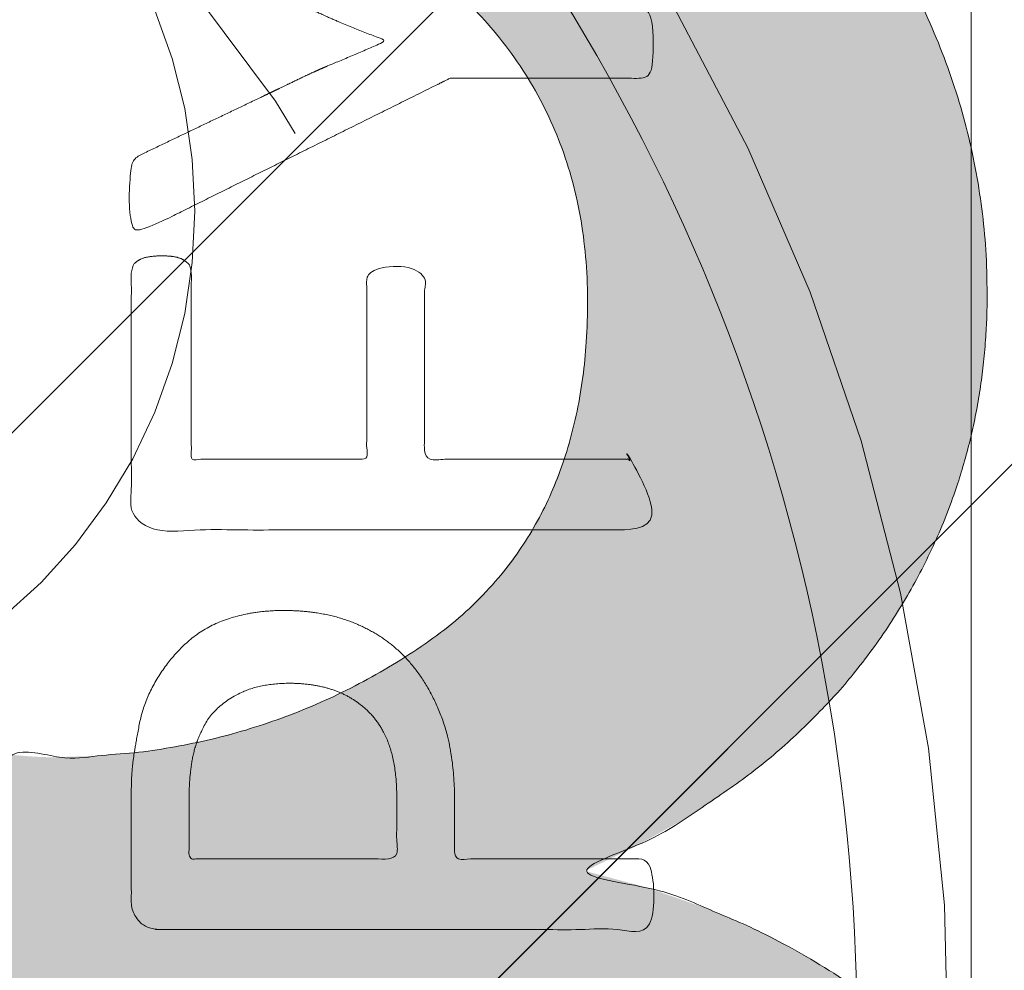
# Model space of a CAD drawing. Header units: inches. Extents: x -462 to -293, y -254 to -12.
# Tile 13 of 89: x -415.315 to -414.466, y -18.9 to -18.08. Entities that reach past the tile are written whole.
import ezdxf

# ---------------------------------------------------------------- set-up
doc = ezdxf.new("R2010")
doc.units = ezdxf.units.IN
doc.header["$LTSCALE"] = 32
doc.header["$MEASUREMENT"] = 0
doc.linetypes.add('Dash Style-1', pattern=[0.083328, 0.041656, -0.041672])
for name, color, linetype, lineweight in [('Black', 7, 'Continuous', 18), ('DashLine', 7, 'Dash Style-1', 13), ('DashLineFill', 7, 'Dash Style-1', 13), ('Drawing', 7, 'Continuous', 18), ('Metal-Black', 7, 'Continuous', 18), ('Metal-DeskStructure', 7, 'Continuous', 13), ('None', 7, 'Continuous', 18), ('Plastic-BracketCover', 7, 'Continuous', 13), ('SolidLine', 7, 'Continuous', 15), ('Wood_1-H', 7, 'Continuous', 13)]:
    doc.layers.add(name, color=color, linetype=linetype, lineweight=lineweight)
doc.layers.add('Metal-Leg', color=7, linetype='Continuous', lineweight=18, true_color=0x4c4c4c)
pattern_1 = [(45, (0, 0), (-1.61301565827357, 1.935715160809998), []), (45, (-1.0608, 1.0608), (-0.4723460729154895, 0.4167612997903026), [])]

# ---------------------------------------------------------------- blocks, each defined once
blk = doc.blocks.new('Group-30')
at = {"layer": 'Metal-DeskStructure', "color": 7}
blk.add_open_spline([(-0.5629921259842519, -0.4031061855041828), (-0.5629921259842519, -0.4084102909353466), (-0.5669586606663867, -0.4163664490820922), (-0.5762169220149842, -0.4216705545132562), (-0.5934108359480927, -0.424322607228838), (-0.6185404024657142, -0.424322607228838), (-0.6344117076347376, -0.4203445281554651), (-0.6436699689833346, -0.4163664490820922), (-0.6476377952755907, -0.4070842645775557), (-0.6476377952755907, -0.2008904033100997), (-0.6476377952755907, -6.474738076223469e-07), (-0.8592519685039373, -6.474738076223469e-07), (-1.070866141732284, -6.474738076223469e-07), (-1.070866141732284, -0.2008904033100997), (-1.070866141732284, -0.4070842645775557), (-1.074832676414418, -0.4163664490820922), (-1.084090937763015, -0.4203445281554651), (-1.101284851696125, -0.424322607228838), (-1.12509180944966, -0.424322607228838), (-1.142285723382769, -0.4216705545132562), (-1.151543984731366, -0.4163664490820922), (-1.155511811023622, -0.4084102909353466), (-1.155511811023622, 0), (-1.155511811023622, 0.4084102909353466), (-1.151543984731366, 0.4163664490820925), (-1.142285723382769, 0.4216705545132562), (-1.12509180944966, 0.424321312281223), (-1.101284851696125, 0.424321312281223), (-1.084090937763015, 0.4216705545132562), (-1.074832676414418, 0.4163664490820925), (-1.070866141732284, 0.4097363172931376), (-1.070866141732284, 0.2446479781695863), (-1.070866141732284, 0.08486374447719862), (-0.8592519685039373, 0.08486374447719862), (-0.6476377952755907, 0.08486374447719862), (-0.6476377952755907, 0.2446479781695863), (-0.6476377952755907, 0.4097363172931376), (-0.6436699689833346, 0.4163664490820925), (-0.6344117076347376, 0.4216705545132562), (-0.6185404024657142, 0.424321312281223), (-0.5934108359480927, 0.424321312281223), (-0.5762169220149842, 0.4216705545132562), (-0.5669586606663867, 0.4163664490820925), (-0.5629921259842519, 0.4084102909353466), (-0.5629921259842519, 0), (-0.5629921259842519, -0.4031061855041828)], degree=2, knots=[0, 0, 0, 0.00229950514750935, 0.004599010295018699, 0.006898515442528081, 0.009198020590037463, 0.01175302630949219, 0.01430803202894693, 0.01686303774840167, 0.01941804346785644, 0.1161873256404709, 0.1161873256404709, 0.218122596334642, 0.218122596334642, 0.3148918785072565, 0.3174468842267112, 0.320001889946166, 0.3225568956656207, 0.3251119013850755, 0.3276669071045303, 0.3302219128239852, 0.3327769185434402, 0.3353319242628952, 0.5295095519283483, 0.5320645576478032, 0.5346195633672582, 0.537174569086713, 0.5397295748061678, 0.5422845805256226, 0.5448395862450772, 0.5473945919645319, 0.5499495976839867, 0.6269182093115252, 0.6269182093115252, 0.7288534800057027, 0.7288534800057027, 0.8058220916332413, 0.808377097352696, 0.8109321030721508, 0.8134871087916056, 0.8160421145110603, 0.8183416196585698, 0.8206411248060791, 0.8229406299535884, 0.8252401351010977, 1, 1, 1], dxfattribs=at)
blk = doc.blocks.new('TL14_lower_leg (2D)')
at = {"layer": 'DashLine', "flags": 128}
blk.add_lwpolyline([(-1.777195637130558e-14, 1.377952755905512), (0.1350629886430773, 1.371317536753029), (0.2688252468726, 1.351475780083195), (0.3999985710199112, 1.318618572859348), (0.5273196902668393, 1.27306234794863), (0.649562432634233, 1.215245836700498), (0.7655495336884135, 1.14572584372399), (0.8741639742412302, 1.065171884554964), (0.9743597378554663, 0.9743597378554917), (1.065171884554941, 0.8741639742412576), (1.14572584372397, 0.7655495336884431), (1.215245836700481, 0.6495624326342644), (1.273062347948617, 0.5273196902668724), (1.318618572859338, 0.3999985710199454), (1.351475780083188, 0.2688252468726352), (1.371317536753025, 0.1350629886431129), (1.377952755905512, 1.783045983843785e-14), (1.371317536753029, -0.1350629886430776), (1.351475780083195, -0.2688252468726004), (1.318618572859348, -0.3999985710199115), (1.27306234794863, -0.5273196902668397), (1.215245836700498, -0.6495624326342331), (1.145725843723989, -0.7655495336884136), (1.065171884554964, -0.8741639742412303), (0.9743597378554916, -0.9743597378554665), (0.8741639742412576, -1.065171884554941), (0.7655495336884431, -1.14572584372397), (0.6495624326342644, -1.215245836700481), (0.5273196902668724, -1.273062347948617), (0.3999985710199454, -1.318618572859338), (0.2688252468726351, -1.351475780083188), (0.135062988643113, -1.371317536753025), (1.777195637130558e-14, -1.377952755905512), (-0.1350629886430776, -1.371317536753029), (-0.2688252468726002, -1.351475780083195), (-0.3999985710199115, -1.318618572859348), (-0.5273196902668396, -1.27306234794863), (-0.6495624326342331, -1.215245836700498), (-0.7655495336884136, -1.14572584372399), (-0.8741639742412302, -1.065171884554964), (-0.9743597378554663, -0.9743597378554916), (-1.065171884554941, -0.8741639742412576), (-1.14572584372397, -0.7655495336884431), (-1.215245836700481, -0.6495624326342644), (-1.273062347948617, -0.5273196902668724), (-1.318618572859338, -0.3999985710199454), (-1.351475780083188, -0.2688252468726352), (-1.371317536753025, -0.1350629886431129), (-1.377952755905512, -1.783045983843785e-14), (-1.371317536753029, 0.1350629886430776), (-1.351475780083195, 0.2688252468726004), (-1.318618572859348, 0.3999985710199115), (-1.27306234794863, 0.5273196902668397), (-1.215245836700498, 0.6495624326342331), (-1.145725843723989, 0.7655495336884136), (-1.065171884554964, 0.8741639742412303), (-0.9743597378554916, 0.9743597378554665), (-0.8741639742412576, 1.065171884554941), (-0.7655495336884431, 1.14572584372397), (-0.6495624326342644, 1.215245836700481), (-0.5273196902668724, 1.273062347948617), (-0.3999985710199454, 1.318618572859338), (-0.2688252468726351, 1.351475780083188), (-0.135062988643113, 1.371317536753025)], close=True, dxfattribs=at)
at = {"layer": 'Metal-DeskStructure', "color": 7}
blk.add_blockref('Group-30', (0, 0), dxfattribs=at)
blk = doc.blocks.new('1BRPT9-Bracket (2D)')
at = {"layer": 'DashLineFill', "linetype": 'Continuous', "lineweight": 13}
h = blk.add_hatch(dxfattribs=at)
h.set_pattern_fill('Steel', color=253, style=0, pattern_type=2)
h.set_pattern_definition(pattern_1)
edge = h.paths.add_edge_path()
edge.add_arc((1.677931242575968, -8.488188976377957), 0.2519685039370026, 269.999999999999, 360.0000000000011)
edge.add_line((1.929899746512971, -8.488188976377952), (1.929899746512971, -7.480314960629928))
edge.add_line((1.929899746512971, -7.480314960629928), (2.323600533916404, -7.480314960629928))
edge.add_line((2.323600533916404, -7.480314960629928), (2.323600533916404, 7.461135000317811))
edge.add_line((2.323600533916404, 7.461135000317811), (1.929899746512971, 7.480314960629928))
edge.add_line((1.929899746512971, 7.480314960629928), (1.929899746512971, 8.488188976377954))
edge.add_arc((1.677931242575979, 8.488188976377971), 0.2519685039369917, 359.999999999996, 450.0000000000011)
edge.add_line((1.677931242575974, 8.740157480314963), (-2.32206875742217, 8.740157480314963))
edge.add_line((-2.32206875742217, 8.740157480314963), (-2.32206875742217, -8.74015748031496))
edge.add_line((-2.32206875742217, -8.74015748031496), (1.677931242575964, -8.74015748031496))
h = blk.add_hatch(dxfattribs=at)
h.set_pattern_fill('Steel', color=253, style=0, pattern_type=2)
h.set_pattern_definition(pattern_1)
h.paths.add_polyline_path([(1.339348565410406, 6.899606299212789), (1.34803118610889, 6.89917974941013), (1.356630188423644, 6.897904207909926), (1.365062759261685, 6.895791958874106), (1.37324768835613, 6.89286334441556), (1.381106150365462, 6.889146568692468), (1.388562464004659, 6.884677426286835), (1.395544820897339, 6.879498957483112), (1.401985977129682, 6.873661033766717), (1.407823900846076, 6.867219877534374), (1.413002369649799, 6.860237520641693), (1.417471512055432, 6.852781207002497), (1.421188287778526, 6.844922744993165), (1.424116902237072, 6.83673781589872), (1.426229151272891, 6.82830524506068), (1.427504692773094, 6.819706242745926), (1.427931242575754, 6.811023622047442), (1.427504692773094, 6.802341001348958), (1.426229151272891, 6.793741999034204), (1.424116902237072, 6.785309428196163), (1.421188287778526, 6.777124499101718), (1.417471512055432, 6.769266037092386), (1.413002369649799, 6.761809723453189), (1.407823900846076, 6.754827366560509), (1.401985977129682, 6.748386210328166), (1.395544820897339, 6.742548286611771), (1.388562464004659, 6.737369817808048), (1.381106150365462, 6.732900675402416), (1.37324768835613, 6.729183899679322), (1.365062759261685, 6.726255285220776), (1.356630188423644, 6.724143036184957), (1.34803118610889, 6.722867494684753), (1.339348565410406, 6.722440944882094), (1.330665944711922, 6.722867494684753), (1.322066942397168, 6.724143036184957), (1.313634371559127, 6.726255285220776), (1.305449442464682, 6.729183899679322), (1.29759098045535, 6.732900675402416), (1.290134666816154, 6.737369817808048), (1.283152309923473, 6.742548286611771), (1.27671115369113, 6.748386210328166), (1.270873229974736, 6.754827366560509), (1.265694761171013, 6.761809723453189), (1.261225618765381, 6.769266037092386), (1.257508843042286, 6.777124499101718), (1.25458022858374, 6.785309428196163), (1.252467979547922, 6.793741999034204), (1.251192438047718, 6.802341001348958), (1.250765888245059, 6.811023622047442), (1.251192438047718, 6.819706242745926), (1.252467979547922, 6.82830524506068), (1.25458022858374, 6.83673781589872), (1.257508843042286, 6.844922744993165), (1.261225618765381, 6.852781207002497), (1.265694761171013, 6.860237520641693), (1.270873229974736, 6.867219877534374), (1.27671115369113, 6.873661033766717), (1.283152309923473, 6.879498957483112), (1.290134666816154, 6.884677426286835), (1.29759098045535, 6.889146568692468), (1.305449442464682, 6.89286334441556), (1.313634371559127, 6.895791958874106), (1.322066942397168, 6.897904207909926), (1.330665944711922, 6.89917974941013)])
at = {"layer": 'DashLineFill', "flags": 128}
blk.add_lwpolyline([(1.339348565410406, 6.899606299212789), (1.34803118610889, 6.89917974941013), (1.356630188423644, 6.897904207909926), (1.365062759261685, 6.895791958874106), (1.37324768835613, 6.89286334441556), (1.381106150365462, 6.889146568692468), (1.388562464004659, 6.884677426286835), (1.395544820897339, 6.879498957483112), (1.401985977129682, 6.873661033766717), (1.407823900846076, 6.867219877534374), (1.413002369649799, 6.860237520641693), (1.417471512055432, 6.852781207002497), (1.421188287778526, 6.844922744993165), (1.424116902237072, 6.83673781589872), (1.426229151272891, 6.82830524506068), (1.427504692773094, 6.819706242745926), (1.427931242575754, 6.811023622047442), (1.427504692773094, 6.802341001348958), (1.426229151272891, 6.793741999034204), (1.424116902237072, 6.785309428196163), (1.421188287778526, 6.777124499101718), (1.417471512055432, 6.769266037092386), (1.413002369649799, 6.761809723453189), (1.407823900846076, 6.754827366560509), (1.401985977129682, 6.748386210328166), (1.395544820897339, 6.742548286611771), (1.388562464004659, 6.737369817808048), (1.381106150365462, 6.732900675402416), (1.37324768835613, 6.729183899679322), (1.365062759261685, 6.726255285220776), (1.356630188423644, 6.724143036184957), (1.34803118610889, 6.722867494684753), (1.339348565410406, 6.722440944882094), (1.330665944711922, 6.722867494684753), (1.322066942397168, 6.724143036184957), (1.313634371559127, 6.726255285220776), (1.305449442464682, 6.729183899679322), (1.29759098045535, 6.732900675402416), (1.290134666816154, 6.737369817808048), (1.283152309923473, 6.742548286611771), (1.27671115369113, 6.748386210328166), (1.270873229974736, 6.754827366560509), (1.265694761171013, 6.761809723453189), (1.261225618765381, 6.769266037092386), (1.257508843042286, 6.777124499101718), (1.25458022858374, 6.785309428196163), (1.252467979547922, 6.793741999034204), (1.251192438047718, 6.802341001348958), (1.250765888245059, 6.811023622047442), (1.251192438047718, 6.819706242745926), (1.252467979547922, 6.82830524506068), (1.25458022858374, 6.83673781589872), (1.257508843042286, 6.844922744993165), (1.261225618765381, 6.852781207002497), (1.265694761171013, 6.860237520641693), (1.270873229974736, 6.867219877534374), (1.27671115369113, 6.873661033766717), (1.283152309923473, 6.879498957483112), (1.290134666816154, 6.884677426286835), (1.29759098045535, 6.889146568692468), (1.305449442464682, 6.89286334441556), (1.313634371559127, 6.895791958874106), (1.322066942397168, 6.897904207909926), (1.330665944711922, 6.89917974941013)], close=True, dxfattribs=at)
blk = doc.blocks.new('Group-52')
at = {"layer": 'DashLineFill', "linetype": 'Continuous', "lineweight": 13}
h = blk.add_hatch(dxfattribs=at)
h.set_pattern_fill('Steel', color=253, style=0, pattern_type=2)
h.set_pattern_definition(pattern_1)
h.paths.add_polyline_path([(-2.066929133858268, 1.397637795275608), (2.066929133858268, 1.397637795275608), (2.066929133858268, 0.1377952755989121), (2.106299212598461, 0.1377952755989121), (2.106299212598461, -0.1377952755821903), (2.066929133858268, -0.1377952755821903), (2.066929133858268, -5.275590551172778), (2.106299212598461, -5.275590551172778), (2.106299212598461, -5.55118110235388), (2.066929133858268, -5.55118110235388), (2.066929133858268, -5.82677165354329), (-2.066929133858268, -5.82677165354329), (-2.066929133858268, -5.55118110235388), (-2.106299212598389, -5.55118110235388), (-2.106299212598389, -5.275590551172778), (-2.066929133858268, -5.275590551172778), (-2.066929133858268, -0.1377952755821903), (-2.106299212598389, -0.1377952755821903), (-2.106299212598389, 0.1377952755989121), (-2.066929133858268, 0.1377952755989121)])
blk = doc.blocks.new('TL14_upper_leg (2D)')
at = {"layer": 'DashLine', "flags": 128}
blk.add_lwpolyline([(0, 1.22047244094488), (0.1196272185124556, 1.214595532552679), (0.2381023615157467, 1.197021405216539), (0.3542844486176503, 1.167919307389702), (0.4670545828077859, 1.127569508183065), (0.5753267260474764, 1.076360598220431), (0.6780581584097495, 1.01478574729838), (0.7742595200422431, 0.9434379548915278), (0.8630043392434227, 0.8630043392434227), (0.9434379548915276, 0.7742595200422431), (1.01478574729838, 0.6780581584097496), (1.076360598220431, 0.5753267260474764), (1.127569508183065, 0.467054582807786), (1.167919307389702, 0.3542844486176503), (1.197021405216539, 0.2381023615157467), (1.214595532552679, 0.1196272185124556), (1.22047244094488, 7.47323834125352e-17), (1.214595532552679, -0.1196272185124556), (1.197021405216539, -0.2381023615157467), (1.167919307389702, -0.3542844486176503), (1.127569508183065, -0.467054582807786), (1.076360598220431, -0.5753267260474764), (1.01478574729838, -0.6780581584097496), (0.9434379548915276, -0.7742595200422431), (0.8630043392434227, -0.8630043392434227), (0.7742595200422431, -0.9434379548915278), (0.6780581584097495, -1.01478574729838), (0.5753267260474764, -1.076360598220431), (0.4670545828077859, -1.127569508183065), (0.3542844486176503, -1.167919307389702), (0.2381023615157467, -1.197021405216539), (0.1196272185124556, -1.214595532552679), (0, -1.22047244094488), (-0.1196272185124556, -1.214595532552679), (-0.2381023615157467, -1.197021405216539), (-0.3542844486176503, -1.167919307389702), (-0.4670545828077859, -1.127569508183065), (-0.5753267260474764, -1.076360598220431), (-0.6780581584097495, -1.01478574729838), (-0.7742595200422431, -0.9434379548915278), (-0.8630043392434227, -0.8630043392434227), (-0.9434379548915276, -0.7742595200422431), (-1.01478574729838, -0.6780581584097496), (-1.076360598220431, -0.5753267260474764), (-1.127569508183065, -0.467054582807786), (-1.167919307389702, -0.3542844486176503), (-1.197021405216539, -0.2381023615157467), (-1.214595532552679, -0.1196272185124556), (-1.22047244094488, 7.47323834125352e-17), (-1.214595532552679, 0.1196272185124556), (-1.197021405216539, 0.2381023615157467), (-1.167919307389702, 0.3542844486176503), (-1.127569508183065, 0.467054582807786), (-1.076360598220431, 0.5753267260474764), (-1.01478574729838, 0.6780581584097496), (-0.9434379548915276, 0.7742595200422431), (-0.8630043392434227, 0.8630043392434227), (-0.7742595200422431, 0.9434379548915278), (-0.6780581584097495, 1.01478574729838), (-0.5753267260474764, 1.076360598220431), (-0.4670545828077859, 1.127569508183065), (-0.3542844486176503, 1.167919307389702), (-0.2381023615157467, 1.197021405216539), (-0.1196272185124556, 1.214595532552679)], close=True, dxfattribs=at)
at = {"layer": 'DashLine', "color": 7}
blk.add_blockref('Group-52', (0, 0), dxfattribs=at)
blk = doc.blocks.new('Group-54')
at = {"layer": 'Metal-DeskStructure', "linetype": 'Continuous', "lineweight": 0, "true_color": 0xff0000}
blk.add_hatch(color=1, dxfattribs=at).paths.add_polyline_path([(0.3681247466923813, -0.5856299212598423), (0.7126129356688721, -0.5167322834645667), (0.7261117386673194, -0.5785483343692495), (0.7413094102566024, -0.6358900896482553), (0.7582059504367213, -0.6887575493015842), (0.7768013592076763, -0.737150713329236), (0.7970956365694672, -0.7810695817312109), (0.8190887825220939, -0.8205141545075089), (0.8427807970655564, -0.8554844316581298), (0.868171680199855, -0.8859804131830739), (0.8960520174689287, -0.9124730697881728), (0.9272123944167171, -0.9354333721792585), (0.9616528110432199, -0.954861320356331), (0.9993732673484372, -0.9707569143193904), (1.040373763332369, -0.9831201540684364), (1.084654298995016, -0.9919510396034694), (1.132214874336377, -0.9972495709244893), (1.183055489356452, -0.9990157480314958), (1.241793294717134, -0.9966944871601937), (1.296897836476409, -0.9897307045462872), (1.348369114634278, -0.9781244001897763), (1.39620712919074, -0.9618755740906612), (1.440411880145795, -0.9409842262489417), (1.480983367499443, -0.9154503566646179), (1.517921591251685, -0.8852739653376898), (1.551226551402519, -0.8504550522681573), (1.580746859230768, -0.8122047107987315), (1.60633112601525, -0.7717340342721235), (1.627979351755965, -0.7290430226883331), (1.645691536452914, -0.6841316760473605), (1.659467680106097, -0.6369999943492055), (1.669307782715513, -0.5876479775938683), (1.675211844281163, -0.5360756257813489), (1.677179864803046, -0.4822829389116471), (1.675110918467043, -0.4309545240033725), (1.668904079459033, -0.38193054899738), (1.658559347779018, -0.3352110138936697), (1.644076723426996, -0.2907959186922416), (1.625456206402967, -0.2486852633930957), (1.602697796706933, -0.208879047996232), (1.575801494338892, -0.1713772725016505), (1.544767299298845, -0.1361799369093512), (1.510537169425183, -0.1042626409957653), (1.474053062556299, -0.07660098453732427), (1.435314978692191, -0.05319496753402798), (1.39432291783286, -0.03404458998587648), (1.351076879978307, -0.01914985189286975), (1.30557686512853, -0.008510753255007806), (1.257822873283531, -0.002127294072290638), (1.207814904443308, 5.256552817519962e-07), (1.186183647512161, -0.0005377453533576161), (1.163273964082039, -0.00215255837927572), (1.139085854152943, -0.004843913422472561), (1.113619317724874, -0.008611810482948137), (1.086874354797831, -0.01345624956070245), (1.058850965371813, -0.0193772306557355), (1.029549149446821, -0.02637475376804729), (0.9989689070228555, -0.0344488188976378), (1.032341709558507, 0.2411417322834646), (1.039423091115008, 0.2403850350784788), (1.046134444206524, 0.2397292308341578), (1.052475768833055, 0.2391743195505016), (1.058447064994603, 0.2387203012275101), (1.064048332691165, 0.2383671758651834), (1.069279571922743, 0.2381149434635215), (1.074140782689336, 0.2379636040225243), (1.078631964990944, 0.2379131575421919), (1.122231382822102, 0.2394186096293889), (1.164754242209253, 0.2439349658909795), (1.206200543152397, 0.251462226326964), (1.246570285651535, 0.2620003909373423), (1.285863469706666, 0.2755494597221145), (1.32408009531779, 0.2921094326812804), (1.361220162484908, 0.3116803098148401), (1.397283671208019, 0.3342620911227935), (1.430588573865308, 0.3599725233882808), (1.459452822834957, 0.3889293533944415), (1.483876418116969, 0.4211325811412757), (1.503859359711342, 0.4565822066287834), (1.519401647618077, 0.4952782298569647), (1.530503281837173, 0.5372206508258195), (1.537164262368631, 0.5824094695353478), (1.53938458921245, 0.6308446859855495), (1.537668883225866, 0.669818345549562), (1.532521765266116, 0.7070762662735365), (1.523943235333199, 0.7426184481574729), (1.511933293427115, 0.7764448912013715), (1.496491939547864, 0.808555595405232), (1.477619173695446, 0.8389505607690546), (1.455314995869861, 0.8676297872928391), (1.42957940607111, 0.8945932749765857), (1.401135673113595, 0.9190672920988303), (1.370707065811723, 0.9402781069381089), (1.338293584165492, 0.9582257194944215), (1.303895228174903, 0.9729101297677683), (1.267511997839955, 0.9843313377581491), (1.22914389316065, 0.992489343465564), (1.188790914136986, 0.9973841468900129), (1.146453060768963, 0.9990157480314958), (1.1042920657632, 0.9974009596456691), (1.063930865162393, 0.9925565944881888), (1.025369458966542, 0.9844826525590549), (0.9886078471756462, 0.9731791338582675), (0.9536460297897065, 0.9586460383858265), (0.9204840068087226, 0.9408833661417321), (0.8891217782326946, 0.919891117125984), (0.8595593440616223, 0.8956692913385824), (0.8321835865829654, 0.8682178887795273), (0.8073813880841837, 0.8375369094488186), (0.7851527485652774, 0.8036263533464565), (0.765497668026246, 0.7664862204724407), (0.7484161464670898, 0.7261165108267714), (0.7339081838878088, 0.6825172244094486), (0.7219737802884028, 0.6356883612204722), (0.7126129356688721, 0.5856299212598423), (0.3681247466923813, 0.6545275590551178), (0.3846849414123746, 0.7262006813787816), (0.4058371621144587, 0.7937358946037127), (0.4315814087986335, 0.8571331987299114), (0.4619176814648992, 0.9163925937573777), (0.4968459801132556, 0.9715140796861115), (0.5363663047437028, 1.022497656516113), (0.5804786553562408, 1.069343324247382), (0.6291830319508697, 1.112051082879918), (0.6817393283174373, 1.15014996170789), (0.7374074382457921, 1.183168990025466), (0.7961873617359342, 1.211108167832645), (0.8580790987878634, 1.233967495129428), (0.9230826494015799, 1.251746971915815), (0.9911980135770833, 1.264446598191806), (1.062425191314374, 1.2720663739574), (1.136764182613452, 1.274606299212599), (1.188462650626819, 1.273260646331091), (1.239135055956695, 1.26922368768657), (1.288781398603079, 1.262495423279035), (1.337401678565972, 1.253075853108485), (1.384995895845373, 1.240964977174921), (1.431564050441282, 1.226162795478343), (1.4771061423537, 1.208669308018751), (1.521622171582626, 1.188484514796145), (1.564329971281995, 1.165970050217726), (1.604447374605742, 1.141487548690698), (1.641974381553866, 1.115037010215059), (1.676910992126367, 1.08661843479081), (1.709257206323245, 1.056231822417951), (1.739013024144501, 1.023877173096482), (1.766178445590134, 0.9895544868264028), (1.790753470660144, 0.9532637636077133), (1.812578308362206, 0.9157114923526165), (1.831493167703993, 0.8776041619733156), (1.847498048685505, 0.8389417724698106), (1.860592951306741, 0.7997243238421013), (1.870777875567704, 0.7599518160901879), (1.878052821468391, 0.7196242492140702), (1.882417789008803, 0.6787416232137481), (1.88387277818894, 0.637303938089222), (1.882510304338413, 0.5979265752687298), (1.87842288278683, 0.5594575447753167), (1.871610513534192, 0.5218968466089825), (1.8620731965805, 0.4852444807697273), (1.849810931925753, 0.449500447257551), (1.83482371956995, 0.4146647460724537), (1.817111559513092, 0.3807373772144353), (1.79667445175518, 0.3477183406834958), (1.773546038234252, 0.3159776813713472), (1.747759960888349, 0.2858854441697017), (1.719316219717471, 0.2574416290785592), (1.688214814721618, 0.2306462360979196), (1.65445574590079, 0.205499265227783), (1.618039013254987, 0.1820007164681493), (1.578964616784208, 0.1601505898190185), (1.537232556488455, 0.1399488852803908), (1.59174829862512, 0.1252896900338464), (1.643337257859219, 0.1071485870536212), (1.691999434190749, 0.08552557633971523), (1.737734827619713, 0.06042065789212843), (1.780543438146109, 0.03183383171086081), (1.820425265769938, -0.0002349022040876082), (1.8573803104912, -0.03578554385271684), (1.891408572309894, -0.0748180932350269), (1.921938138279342, -0.1168615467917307), (1.948397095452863, -0.1614449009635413), (1.970785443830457, -0.2085681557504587), (1.989103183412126, -0.2582313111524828), (2.003350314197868, -0.3104343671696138), (2.013526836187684, -0.3651773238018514), (2.019632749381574, -0.4224601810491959), (2.021668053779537, -0.4822829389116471), (2.017900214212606, -0.5635942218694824), (2.006596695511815, -0.6417432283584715), (1.987757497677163, -0.7167299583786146), (1.961382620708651, -0.7885544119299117), (1.927472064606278, -0.8572165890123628), (1.886025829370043, -0.9227164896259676), (1.837043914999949, -0.9850541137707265), (1.780526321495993, -1.044229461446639), (1.718256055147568, -1.098224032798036), (1.652016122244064, -1.145019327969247), (1.581806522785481, -1.184615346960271), (1.507627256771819, -1.217012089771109), (1.429478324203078, -1.242209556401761), (1.347359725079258, -1.260207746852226), (1.26127145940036, -1.271006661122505), (1.171213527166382, -1.274606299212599), (1.089818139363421, -1.271612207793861), (1.011955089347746, -1.262629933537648), (0.9376243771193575, -1.24765947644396), (0.8668260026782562, -1.226700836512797), (0.7995599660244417, -1.199754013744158), (0.7358262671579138, -1.166819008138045), (0.6756249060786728, -1.127895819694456), (0.6189558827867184, -1.082984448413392), (0.5669966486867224, -1.033296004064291), (0.5209246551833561, -0.9800415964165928), (0.4807399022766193, -0.9232212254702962), (0.4464423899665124, -0.8628348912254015), (0.418032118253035, -0.7988825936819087), (0.3955090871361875, -0.7313643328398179), (0.3788732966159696, -0.6602801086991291)])
at = {"layer": 'Metal-DeskStructure', "color": 7}
blk.add_open_spline([(0.3681247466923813, -0.5856299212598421), (0.5403688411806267, -0.5511811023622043), (0.7126129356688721, -0.5167322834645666), (0.7632104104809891, -0.7729450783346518), (0.9731329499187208, -0.9990157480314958), (1.425273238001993, -0.9990157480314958), (1.677179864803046, -0.7018943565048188), (1.677179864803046, -0.2723603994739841), (1.412354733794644, 5.256552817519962e-07), (1.123846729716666, 5.256552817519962e-07), (0.9989689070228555, -0.0344488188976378), (1.015655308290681, 0.1033464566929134), (1.032341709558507, 0.2411417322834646), (1.061407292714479, 0.2379131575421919), (1.255182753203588, 0.2379131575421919), (1.53938458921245, 0.4306110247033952), (1.53938458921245, 0.7901708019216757), (1.319774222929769, 0.9990157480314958), (0.9742094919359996, 0.9990157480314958), (0.7449091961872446, 0.7923228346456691), (0.7126129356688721, 0.5856299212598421), (0.5403688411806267, 0.62007874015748), (0.3681247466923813, 0.6545275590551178), (0.4251814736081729, 0.9494958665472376), (0.8331845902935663, 1.274606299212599), (1.345610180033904, 1.274606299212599), (1.697634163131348, 1.102362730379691), (1.88387277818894, 0.8041647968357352), (1.88387277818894, 0.4779778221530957), (1.709476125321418, 0.2174588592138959), (1.537232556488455, 0.1399488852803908), (1.761149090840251, 0.08827591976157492), (2.021668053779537, -0.2379121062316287), (2.021668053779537, -0.8138526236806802), (1.53938458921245, -1.274606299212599), (0.8385673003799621, -1.274606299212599), (0.3993444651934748, -0.8913625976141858), (0.3681247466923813, -0.5856299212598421)], degree=2, knots=[0, 0, 0, 0.0244107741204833, 0.0244107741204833, 0.06070428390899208, 0.09699779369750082, 0.1388748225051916, 0.1807518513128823, 0.2207813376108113, 0.2608108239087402, 0.2772438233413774, 0.2772438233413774, 0.2948514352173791, 0.2948514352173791, 0.2985612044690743, 0.336585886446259, 0.3746105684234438, 0.4048668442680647, 0.4351231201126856, 0.4651912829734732, 0.4952594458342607, 0.4952594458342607, 0.5205061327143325, 0.5205061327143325, 0.5636873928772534, 0.6068686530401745, 0.6365749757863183, 0.6662812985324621, 0.6959876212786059, 0.7243525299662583, 0.7527174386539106, 0.7527174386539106, 0.7872277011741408, 0.8217379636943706, 0.8685625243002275, 0.9153870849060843, 0.9576935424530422, 1, 1, 1], dxfattribs=at)
blk = doc.blocks.new('SlateLegLocator-R3')
at = {"color": 255, "linetype": 'Dash Style-1', "lineweight": 5}
blk.add_wipeout([(-2.106299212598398, 1.3779527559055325), (2.1062992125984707, 1.3779527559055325), (2.1062992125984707, -5.807086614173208), (-2.106299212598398, -5.807086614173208)], dxfattribs=at).dxf.layer = 'Black'
at = {"layer": 'Metal-DeskStructure', "color": 7}
blk.add_blockref('Group-54', (0, 0), dxfattribs=at)
blk = doc.blocks.new('ReturnEnd-R3 (2D)')
at = {"layer": 'Metal-Black', "color": 7}
blk.add_blockref('1BRPT9-Bracket (2D)', (-0.0001991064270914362, -6.10236220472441), dxfattribs=at)
at = {"layer": 'Metal-Leg', "color": 7}
blk.add_blockref('TL14_upper_leg (2D)', (0, 0), dxfattribs=at)
at = {"layer": 'Metal-DeskStructure', "color": 7}
blk.add_blockref('SlateLegLocator-R3', (0, 0), dxfattribs=at)
blk = doc.blocks.new('Group-66')
at = {"layer": 'SolidLine', "color": 7, "rotation": 180}
blk.add_blockref('TL14_lower_leg (2D)', (-68.97637795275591, -5.31496062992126), dxfattribs=at)
at = {"layer": 'SolidLine', "color": 7}
blk.add_blockref('ReturnEnd-R3 (2D)', (-68.97637795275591, -5.31496062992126), dxfattribs=at)
blk = doc.blocks.new('SL Runoff Utility L Desk2 (2D)')
at = {"layer": 'None'}
blk.add_blockref('Group-66', (0, 0), dxfattribs=at)
at = {"layer": 'Drawing', "color": 0, "flags": 1}
for tag in ['Tag', 'Catalog', 'Option1', 'Option2', 'Option3', 'Option4', 'Option5', 'Option6', 'Option7', 'Option8', 'Option9', 'Option10', 'Option11', 'Option12', 'Custom', 'FinishGroup', 'Discount', 'Item2', 'Item3', 'Item6', 'Item9', 'Item10', 'Item12', 'Item13', 'Item16', 'Item19', 'Item20', 'Item21', 'Item22', 'Item23', 'Item24', 'Item25', 'Item8', 'Item18', 'Item1', 'Item4', 'Item5', 'Item7', 'Item11', 'Item14', 'Item15', 'Item17']:
    blk.add_attdef(tag, (-64.77952755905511, -74.68547244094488), '', height=0.007086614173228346, dxfattribs=at)
blk = doc.blocks.new('1BRPFX-Ped_Plate (2D)')
at = {"layer": 'DashLineFill', "linetype": 'Continuous', "lineweight": 13}
h = blk.add_hatch(dxfattribs=at)
h.set_pattern_fill('Steel', color=253, style=0, pattern_type=2)
h.set_pattern_definition(pattern_1)
edge = h.paths.add_edge_path()
edge.add_arc((-4.145669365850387, -1.704724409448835), 0.125984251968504, 180, 270.0000000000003)
edge.add_line((-4.145669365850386, -1.830708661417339), (4.145669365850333, -1.830708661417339))
edge.add_arc((4.145669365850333, -1.704724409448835), 0.125984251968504, 270.0000000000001, 360)
edge.add_line((4.271653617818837, -1.704724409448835), (4.271653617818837, 1.704724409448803))
edge.add_arc((4.145669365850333, 1.704724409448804), 0.1259842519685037, 359.9999999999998, 450.0000000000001)
edge.add_line((4.145669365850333, 1.830708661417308), (-4.145669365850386, 1.830708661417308))
edge.add_arc((-4.145669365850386, 1.704724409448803), 0.1259842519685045, 89.99999999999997, 179.9999999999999)
edge.add_line((-4.271653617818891, 1.704724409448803), (-4.271653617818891, -1.704724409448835))
at = {"layer": 'SolidLine', "flags": 128}
blk.add_lwpolyline([(0.9958867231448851, 1.058646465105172), (1.028808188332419, 1.028808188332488), (1.058646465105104, 0.9958867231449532), (1.085114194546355, 0.9601991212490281), (1.107956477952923, 0.9220890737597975), (1.126953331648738, 0.8819236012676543), (1.141921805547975, 0.8400895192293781), (1.152717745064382, 0.7969897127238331), (1.159237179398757, 0.7530392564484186), (1.161417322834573, 0.7086614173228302), (1.159237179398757, 0.6642835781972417), (1.152717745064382, 0.6203331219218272), (1.141921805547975, 0.5772333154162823), (1.126953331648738, 0.5353992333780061), (1.107956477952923, 0.4952337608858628), (1.085114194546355, 0.4571237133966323), (1.058646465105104, 0.4214361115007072), (1.028808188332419, 0.3885146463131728), (0.9958867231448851, 0.3586763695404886)], dxfattribs=at)
blk = doc.blocks.new('Group-25')
at = {"layer": 'Plastic-BracketCover', "color": 7}
for points, knots in [([(1.38164285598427, 0.884128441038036), (1.463766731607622, 0.884128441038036), (1.549581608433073, 0.884128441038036), (1.553272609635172, 0.8804374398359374), (1.555118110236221, 0.8730554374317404), (1.55696180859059, 0.8619824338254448), (1.55696180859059, 0.8453729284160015), (1.555118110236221, 0.8342999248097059), (1.553272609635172, 0.8269179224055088), (1.549581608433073, 0.8232269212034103), (1.463766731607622, 0.8232269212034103), (1.38164285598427, 0.8232269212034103), (1.255227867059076, 0.7604808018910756), (1.128812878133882, 0.6977346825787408), (1.119585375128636, 0.6940436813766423), (1.112203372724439, 0.692198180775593), (1.106666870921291, 0.6958891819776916), (1.104821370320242, 0.7106531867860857), (1.104821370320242, 0.7327991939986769), (1.106666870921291, 0.7457176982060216), (1.10851237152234, 0.7530997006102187), (1.114048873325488, 0.7567907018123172), (1.117739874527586, 0.7586362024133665), (1.181408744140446, 0.789086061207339), (1.245077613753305, 0.8195359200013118), (1.263532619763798, 0.8287634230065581), (1.304133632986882, 0.8453729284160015), (1.324432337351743, 0.8546004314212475), (1.324432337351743, 0.8555231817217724), (1.324432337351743, 0.856445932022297), (1.28383402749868, 0.871209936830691), (1.246923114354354, 0.8896649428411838), (1.18233149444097, 0.9201148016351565), (1.117739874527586, 0.9505646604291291), (1.114048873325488, 0.9524101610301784), (1.10851237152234, 0.9561011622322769), (1.106666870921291, 0.963483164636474), (1.104821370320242, 0.9745561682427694), (1.104821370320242, 0.9967021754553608), (1.107589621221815, 1.016079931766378), (1.121430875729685, 1.013311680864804), (1.128812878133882, 1.009620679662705), (1.255227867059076, 0.9468745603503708), (1.38164285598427, 0.884128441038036)], [0, 0, 0, 0.05246714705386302, 0.05482524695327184, 0.05718334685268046, 0.05954144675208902, 0.06189954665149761, 0.06484717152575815, 0.06779479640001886, 0.07074242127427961, 0.07369004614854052, 0.1392739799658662, 0.1392739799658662, 0.251980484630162, 0.251980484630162, 0.259917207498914, 0.267853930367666, 0.2757906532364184, 0.2837273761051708, 0.2916640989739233, 0.2996008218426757, 0.307537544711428, 0.31547426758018, 0.31547426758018, 0.4512108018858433, 0.4512108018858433, 0.4908944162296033, 0.5305780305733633, 0.5305780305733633, 0.5322202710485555, 0.5322202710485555, 0.6091019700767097, 0.6091019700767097, 0.7421406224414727, 0.7421406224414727, 0.7498287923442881, 0.7575169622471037, 0.7652051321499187, 0.7728933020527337, 0.7836567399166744, 0.8051836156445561, 0.8159470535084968, 0.8159470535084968, 1, 1, 1]), ([(1.132503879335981, 0.670086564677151), (1.139885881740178, 0.670086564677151), (1.149113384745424, 0.6682410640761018), (1.154649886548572, 0.6645500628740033), (1.15834088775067, 0.6608590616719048), (1.15834088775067, 0.5759669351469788), (1.15834088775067, 0.4947658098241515), (1.23400551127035, 0.4947658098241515), (1.309670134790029, 0.4947658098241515), (1.309670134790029, 0.5722759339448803), (1.309670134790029, 0.6516315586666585), (1.313361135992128, 0.655322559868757), (1.318897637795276, 0.6590135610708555), (1.328123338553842, 0.6608590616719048), (1.341041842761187, 0.6608590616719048), (1.350269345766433, 0.6590135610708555), (1.355805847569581, 0.655322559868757), (1.359496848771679, 0.6516315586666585), (1.359496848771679, 0.5722759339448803), (1.359496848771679, 0.4947658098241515), (1.452693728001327, 0.4947658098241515), (1.547736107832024, 0.4947658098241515), (1.553272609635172, 0.4910766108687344), (1.555118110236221, 0.4836946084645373), (1.55696180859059, 0.4726216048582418), (1.55696180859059, 0.4560120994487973), (1.555118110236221, 0.4449390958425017), (1.553272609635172, 0.4375570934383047), (1.547736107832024, 0.4338660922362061), (1.338274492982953, 0.4338660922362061), (1.117739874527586, 0.4338660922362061), (1.106666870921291, 0.4486300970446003), (1.106666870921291, 0.5565900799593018), (1.106666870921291, 0.6608590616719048), (1.11035787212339, 0.6645500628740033), (1.115894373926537, 0.6682410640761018), (1.126967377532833, 0.670086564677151), (1.132503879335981, 0.670086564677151)], [0, 0, 0, 0.005581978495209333, 0.01116395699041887, 0.0167459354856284, 0.02232791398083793, 0.1451300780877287, 0.1451300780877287, 0.2595592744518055, 0.2595592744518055, 0.3767794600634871, 0.3795704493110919, 0.3823614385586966, 0.3851524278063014, 0.3879434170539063, 0.3900366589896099, 0.3921299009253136, 0.3942231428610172, 0.3963163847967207, 0.4842315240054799, 0.4842315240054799, 0.5899392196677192, 0.5920324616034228, 0.5941257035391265, 0.5962189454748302, 0.598312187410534, 0.5999867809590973, 0.6016613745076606, 0.6033359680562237, 0.6050105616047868, 0.7933998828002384, 0.80512203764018, 0.8168441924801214, 0.9765556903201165, 0.9824167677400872, 0.988277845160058, 0.994138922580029, 1, 1, 1]), ([(1.237695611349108, 0.3644410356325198), (1.272760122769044, 0.3644410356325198), (1.326277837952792, 0.3422950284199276), (1.363187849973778, 0.3016940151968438), (1.385333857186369, 0.2426397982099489), (1.385333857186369, 0.1752790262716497), (1.385333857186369, 0.1503647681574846), (1.465612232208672, 0.1503647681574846), (1.549581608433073, 0.1503647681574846), (1.553272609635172, 0.1466755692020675), (1.555118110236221, 0.1392935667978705), (1.55696180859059, 0.1282205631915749), (1.55696180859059, 0.1116110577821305), (1.555118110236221, 0.1005380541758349), (1.553272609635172, 0.09315605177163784), (1.549581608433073, 0.08946505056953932), (1.339197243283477, 0.08946505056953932), (1.119585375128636, 0.08946505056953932), (1.106666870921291, 0.1042290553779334), (1.106666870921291, 0.161438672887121), (1.106666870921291, 0.2241847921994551), (1.11035787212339, 0.2500218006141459), (1.117739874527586, 0.2869300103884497), (1.139885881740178, 0.3238400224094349), (1.171259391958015, 0.3515225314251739), (1.213704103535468, 0.3644410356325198), (1.237695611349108, 0.3644410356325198)], [0, 0, 0, 0.06626756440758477, 0.13253512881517, 0.1988026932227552, 0.2650702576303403, 0.3039664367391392, 0.3039664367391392, 0.4292971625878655, 0.4350595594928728, 0.4408219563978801, 0.4465843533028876, 0.4523467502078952, 0.456956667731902, 0.4615665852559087, 0.4661765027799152, 0.4707864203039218, 0.728938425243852, 0.745073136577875, 0.7612078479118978, 0.8451067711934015, 0.8709223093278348, 0.8967378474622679, 0.922553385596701, 0.948368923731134, 0.9741844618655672, 1, 1, 1]), ([(1.243232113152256, 0.3016940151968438), (1.215549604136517, 0.3016940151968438), (1.178641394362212, 0.2813935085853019), (1.162031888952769, 0.2518673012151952), (1.156495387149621, 0.2204937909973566), (1.156495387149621, 0.1771245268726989), (1.156495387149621, 0.1503647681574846), (1.24600036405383, 0.1503647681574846), (1.335505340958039, 0.1503647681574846), (1.335505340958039, 0.1771245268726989), (1.335505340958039, 0.2297212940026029), (1.322586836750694, 0.2666295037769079), (1.296751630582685, 0.2906210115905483), (1.263532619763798, 0.3016940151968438), (1.243232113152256, 0.3016940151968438)], [0, 0, 0, 0.05309765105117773, 0.1061953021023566, 0.1592929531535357, 0.2123906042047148, 0.29793681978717, 0.29793681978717, 0.5840684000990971, 0.5840684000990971, 0.6696146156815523, 0.7522109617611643, 0.8348073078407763, 0.917403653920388, 1, 1, 1])]:
    blk.add_open_spline(points, degree=2, knots=knots, dxfattribs=at)
blk = doc.blocks.new('1BRPFY-Leg_Plate (2D)')
at = {"layer": 'DashLineFill', "linetype": 'Continuous', "lineweight": 13}
h = blk.add_hatch(dxfattribs=at)
h.set_pattern_fill('Steel', color=253, style=0, pattern_type=2)
h.set_pattern_definition(pattern_1)
edge = h.paths.add_edge_path()
edge.add_arc((-1.704724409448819, -1.704724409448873), 0.125984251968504, 179.9999999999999, 269.9999999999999)
edge.add_line((-1.704724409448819, -1.830708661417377), (1.704724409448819, -1.830708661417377))
edge.add_arc((1.704724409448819, -1.704724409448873), 0.125984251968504, 270.0000000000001, 360.0000000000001)
edge.add_line((1.830708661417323, -1.704724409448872), (1.830708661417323, 1.704724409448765))
edge.add_arc((1.704724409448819, 1.704724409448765), 0.1259842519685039, 0, 90)
edge.add_line((1.704724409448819, 1.830708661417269), (-1.704724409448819, 1.830708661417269))
edge.add_arc((-1.704724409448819, 1.704724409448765), 0.1259842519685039, 90, 180)
edge.add_line((-1.830708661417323, 1.704724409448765), (-1.830708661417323, -1.704724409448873))
at = {"layer": 'DashLineFill', "flags": 128}
blk.add_lwpolyline([(-1.830708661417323, -1.704724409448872, 0.414213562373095), (-1.704724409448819, -1.830708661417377), (1.704724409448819, -1.830708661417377, 0.414213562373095), (1.830708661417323, -1.704724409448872), (1.830708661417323, 1.704724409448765, 0.414213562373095), (1.704724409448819, 1.830708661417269), (-1.704724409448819, 1.830708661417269, 0.414213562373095), (-1.830708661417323, 1.704724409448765)], format="xyb", close=True, dxfattribs=at)
at = {"layer": 'Plastic-BracketCover', "color": 7}
blk.add_blockref('Group-25', (0, 0), dxfattribs=at)
blk = doc.blocks.new('Group-70')
at = {"layer": 'Black', "color": 7}
for name in ['1BRPFX-Ped_Plate (2D)', '1BRPFY-Leg_Plate (2D)']:
    blk.add_blockref(name, (8.976377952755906, -5.31496062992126), dxfattribs=at)
blk = doc.blocks.new('Group-71')
at = {"layer": 'None'}
blk.add_blockref('Group-70', (0, 0), dxfattribs=at)
blk = doc.blocks.new('SL Low Storage (2D)-1')
at = {"layer": 'None'}
blk.add_blockref('Group-71', (0, 0), dxfattribs=at)
at = {"layer": 'Drawing', "color": 0, "flags": 1}
for tag in ['Tag', 'Catalog', 'Option1', 'Option2', 'Option3', 'Option4', 'Option5', 'Option6', 'Option7', 'Option8', 'Option9', 'Option10', 'Option11', 'Option12', 'Custom', 'FinishGroup', 'Discount', 'Item2', 'Item3', 'Item6', 'Item9', 'Item10', 'Item12', 'Item13', 'Item16', 'Item19', 'Item20', 'Item21', 'Item22', 'Item23', 'Item24', 'Item25', 'Item8', 'Item18', 'Item1', 'Item4', 'Item5', 'Item7', 'Item11', 'Item14', 'Item15', 'Item17']:
    blk.add_attdef(tag, (-65.84251968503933, -27.17716535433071), '', height=0.007086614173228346, dxfattribs=at)
blk = doc.blocks.new('TLLegSleeve (2D)')
at = {"layer": 'DashLineFill', "linetype": 'Continuous', "lineweight": 13}
h = blk.add_hatch(dxfattribs=at)
h.set_pattern_fill('Steel', color=253, style=0, pattern_type=2)
h.set_pattern_definition(pattern_1)
edge = h.paths.add_edge_path()
edge.add_line((1.08267716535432, 1.402343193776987), (1.08267716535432, 2.913385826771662))
edge.add_arc((-1.707523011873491e-13, 2.913385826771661), 1.08267716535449, 4.479377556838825e-14, 180)
edge.add_line((-1.082677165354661, 2.913385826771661), (-1.08267716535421, 1.402343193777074))
edge.add_arc((-1.332267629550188e-15, 2.886579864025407e-15), 1.771653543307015, 127.6698869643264, 412.330113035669)
edge.add_line((1.08267716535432, 1.402343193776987), (1.08267716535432, 1.402343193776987))
edge = h.paths.add_edge_path()
edge.add_arc((1.665334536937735e-15, 2.91338582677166), 0.7480314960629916, 180, 360)
edge.add_arc((1.665334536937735e-15, 2.91338582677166), 0.7480314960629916, 9.54166404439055e-15, 180)
edge.add_line((-0.7480314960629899, 2.91338582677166), (-0.7480314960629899, 2.91338582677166))
edge = h.paths.add_edge_path()
edge.add_arc((-1.723066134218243e-13, 5.70119602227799e-16), 1.437007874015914, 180, 360)
edge.add_arc((-1.723066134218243e-13, 9.149983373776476e-17), 1.437007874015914, 9.541664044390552e-15, 180)
edge.add_line((-1.437007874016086, 3.308097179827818e-16), (-1.437007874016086, 3.308097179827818e-16))
at = {"layer": 'DashLine', "color": 8, "flags": 128}
blk.add_lwpolyline([(1.653543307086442, 1.118599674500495e-14), (1.645581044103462, -0.1620755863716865), (1.621770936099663, -0.3225902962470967), (1.582342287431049, -0.4799982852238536), (1.527674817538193, -0.6327836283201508), (1.45829500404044, -0.7794749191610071), (1.374871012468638, -0.9186594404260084), (1.278206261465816, -1.048996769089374), (1.169231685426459, -1.169231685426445), (1.048996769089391, -1.278206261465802), (0.918659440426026, -1.374871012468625), (0.7794749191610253, -1.458295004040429), (0.6327836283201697, -1.527674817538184), (0.4799982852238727, -1.582342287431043), (0.3225902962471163, -1.621770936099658), (0.1620755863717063, -1.645581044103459), (8.723964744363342e-15, -1.653543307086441), (-0.162075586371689, -1.645581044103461), (-0.3225902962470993, -1.621770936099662), (-0.4799982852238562, -1.582342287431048), (-0.6327836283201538, -1.527674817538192), (-0.7794749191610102, -1.458295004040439), (-0.9186594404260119, -1.374871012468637), (-1.048996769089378, -1.278206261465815), (-1.169231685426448, -1.169231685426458), (-1.278206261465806, -1.048996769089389), (-1.374871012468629, -0.9186594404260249), (-1.458295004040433, -0.7794749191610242), (-1.527674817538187, -0.6327836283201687), (-1.582342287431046, -0.4799982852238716), (-1.621770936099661, -0.3225902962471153), (-1.645581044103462, -0.1620755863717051), (-1.653543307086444, -7.741682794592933e-15), (-1.645581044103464, 0.1620755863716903), (-1.621770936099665, 0.3225902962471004), (-1.582342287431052, 0.4799982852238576), (-1.527674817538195, 0.6327836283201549), (-1.458295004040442, 0.7794749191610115), (-1.37487101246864, 0.918659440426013), (-1.278206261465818, 1.048996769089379), (-1.169231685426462, 1.169231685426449), (-1.048996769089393, 1.278206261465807), (-0.9186594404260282, 1.37487101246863), (-0.7794749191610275, 1.458295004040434), (-0.6327836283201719, 1.527674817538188), (-0.479998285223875, 1.582342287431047), (-0.3225902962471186, 1.621770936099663), (-0.1620755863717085, 1.645581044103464), (-1.096189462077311e-14, 1.653543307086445), (0.1620755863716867, 1.645581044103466), (0.3225902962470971, 1.621770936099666), (0.479998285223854, 1.582342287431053), (0.6327836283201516, 1.527674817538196), (0.7794749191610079, 1.458295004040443), (0.9186594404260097, 1.374871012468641), (1.048996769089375, 1.278206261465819), (1.169231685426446, 1.169231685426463), (1.278206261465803, 1.048996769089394), (1.374871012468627, 0.9186594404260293), (1.458295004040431, 0.7794749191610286), (1.527674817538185, 0.6327836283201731), (1.582342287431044, 0.4799982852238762), (1.621770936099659, 0.3225902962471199), (1.64558104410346, 0.1620755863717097)], close=True, dxfattribs=at)
at = {"layer": 'DashLineFill', "flags": 128}
for points in [[(1.08267716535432, 1.402343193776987), (1.08267716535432, 2.913385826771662, 0.9999999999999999), (-1.082677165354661, 2.913385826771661), (-1.08267716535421, 1.402343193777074, 2.931618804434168), (1.08267716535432, 1.402343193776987)], [(-1.437007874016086, 3.308097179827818e-16, 0.9999999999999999), (1.437007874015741, 3.308097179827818e-16, 0.9999999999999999), (-1.437007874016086, 3.308097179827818e-16)]]:
    blk.add_lwpolyline(points, format="xyb", close=True, dxfattribs=at)
blk = doc.blocks.new('Group-73')
at = {"layer": 'SolidLine', "flags": 128}
blk.add_lwpolyline([(7.322834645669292, -5.31496062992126, -0.414213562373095), (9.015748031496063, -3.622047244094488, -0.414213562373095), (10.70866141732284, -5.31496062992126, -0.414213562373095), (9.015748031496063, -7.007874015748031, -0.414213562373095)], format="xyb", close=True, dxfattribs=at)
at = {"layer": 'Wood_1-H', "color": 7}
blk.add_blockref('TLLegSleeve (2D)', (9.015748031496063, -5.31496062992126), dxfattribs=at)
blk = doc.blocks.new('Group-74')
at = {"layer": 'None'}
blk.add_blockref('Group-73', (0, 0), dxfattribs=at)
blk = doc.blocks.new('SL Lowboy Top (2D)')
at = {"layer": 'None'}
blk.add_blockref('Group-74', (0, 0), dxfattribs=at)
at = {"layer": 'Drawing', "color": 0, "flags": 1}
for tag in ['Tag', 'Catalog', 'Option1', 'Option2', 'Option3', 'Option4', 'Option5', 'Option6', 'Option7', 'Option8', 'Option9', 'Option10', 'Option11', 'Option12', 'Custom', 'FinishGroup', 'Discount', 'Item2', 'Item3', 'Item6', 'Item9', 'Item10', 'Item12', 'Item13', 'Item16', 'Item19', 'Item20', 'Item21', 'Item22', 'Item23', 'Item24', 'Item25', 'Item8', 'Item18', 'Item1', 'Item4', 'Item5', 'Item7', 'Item11', 'Item14', 'Item15', 'Item17']:
    blk.add_attdef(tag, (-65.84251968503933, -22.67716535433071), '', height=0.007086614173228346, dxfattribs=at)

msp = doc.modelspace()

# ---------------------------------------------------------------- block references
at = {"layer": 'Drawing'}
msp.add_blockref('SL Runoff Utility L Desk2 (2D)', (-347.3884579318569, -13.63889082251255), dxfattribs=at)

# ---------------------------------------------------------------- next in the draw order: block references
for name in ['SL Low Storage (2D)-1', 'SL Lowboy Top (2D)']:
    msp.add_blockref(name, (-425.3018437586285, -13.63889082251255), dxfattribs=at)

doc.saveas('drawing.dxf')
